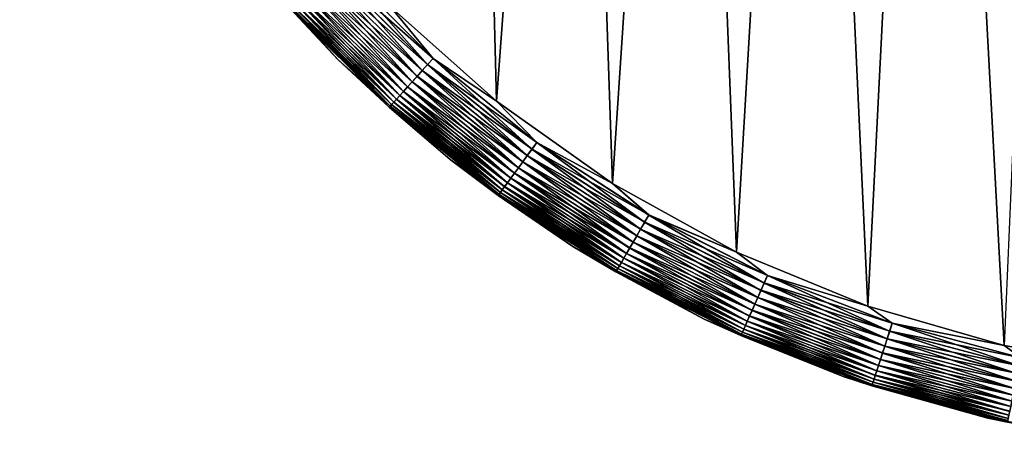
# Model space of a CAD drawing. Extents: x -551 to 551, y -297 to 194.
# Tile 1 of 163: x -549 to -523, y -297 to -285. Entities that reach past the tile are written whole.
import ezdxf

# ---------------------------------------------------------------- set-up
doc = ezdxf.new("R2010")
doc.units = 0
doc.header["$LTSCALE"] = 70.117983
for name, color, linetype in [('108', 7, 'CONTINUOUS'), ('118', 7, 'CONTINUOUS'), ('120', 7, 'CONTINUOUS'), ('126', 7, 'CONTINUOUS'), ('133', 7, 'CONTINUOUS')]:
    doc.layers.add(name, color=color, linetype=linetype)

msp = doc.modelspace()

# ---------------------------------------------------------------- linework, layer by layer
at = {"layer": '108', "color": 7, "linetype": 'CONTINUOUS'}
for points in [[(-518.807, -294.786, 46.5), (-515, -295, 46.5), (-549, 192.5, 46.5), (-518.807, -294.786, 46.5)], [(-549, 192.5, 46.5), (-515, -295, 46.5), (-503, -196, 46.5), (-549, 192.5, 46.5)], [(-522.566, -294.148, 46.5), (-518.807, -294.786, 46.5), (-549, 192.5, 46.5), (-522.566, -294.148, 46.5)], [(-526.229, -293.092, 46.5), (-522.566, -294.148, 46.5), (-549, 192.5, 46.5), (-526.229, -293.092, 46.5)], [(-529.752, -291.633, 46.5), (-526.229, -293.092, 46.5), (-549, 192.5, 46.5), (-529.752, -291.633, 46.5)], [(-533.089, -289.789, 46.5), (-529.752, -291.633, 46.5), (-549, 192.5, 46.5), (-533.089, -289.789, 46.5)], [(-536.199, -287.582, 46.5), (-533.089, -289.789, 46.5), (-549, 192.5, 46.5), (-536.199, -287.582, 46.5)], [(-539.042, -285.042, 46.5), (-536.199, -287.582, 46.5), (-549, 192.5, 46.5), (-539.042, -285.042, 46.5)]]:
    msp.add_3dface(points, dxfattribs=at)
at = {"layer": '118', "color": 7, "linetype": 'CONTINUOUS'}
for points in [[(-539.042, -285.042, 26.5), (-503, 163.5, 26.5), (-536.199, -287.582, 26.5), (-539.042, -285.042, 26.5)], [(-536.199, -287.582, 26.5), (-503, 163.5, 26.5), (-533.089, -289.789, 26.5), (-536.199, -287.582, 26.5)], [(-533.089, -289.789, 26.5), (-503, 163.5, 26.5), (-529.752, -291.633, 26.5), (-533.089, -289.789, 26.5)], [(-529.752, -291.633, 26.5), (-503, 163.5, 26.5), (-526.229, -293.092, 26.5), (-529.752, -291.633, 26.5)], [(-526.229, -293.092, 26.5), (-503, 163.5, 26.5), (-522.566, -294.148, 26.5), (-526.229, -293.092, 26.5)]]:
    msp.add_3dface(points, dxfattribs=at)
at = {"layer": '120', "color": 7, "linetype": 'CONTINUOUS'}
for points in [[(-540.456, -286.456, 44.5), (-543.146, -283.446, 44.5), (-540.456, -286.456, 28.5), (-540.456, -286.456, 44.5)], [(-540.456, -286.456, 28.5), (-543.146, -283.446, 44.5), (-543.146, -283.446, 28.5), (-540.456, -286.456, 28.5)], [(-537.446, -289.146, 44.5), (-540.456, -286.456, 44.5), (-537.446, -289.146, 28.5), (-537.446, -289.146, 44.5)], [(-537.446, -289.146, 28.5), (-540.456, -286.456, 44.5), (-540.456, -286.456, 28.5), (-537.446, -289.146, 28.5)], [(-534.153, -291.482, 44.5), (-537.446, -289.146, 44.5), (-534.153, -291.482, 28.5), (-534.153, -291.482, 44.5)], [(-534.153, -291.482, 28.5), (-537.446, -289.146, 44.5), (-537.446, -289.146, 28.5), (-534.153, -291.482, 28.5)], [(-530.62, -293.435, 44.5), (-534.153, -291.482, 44.5), (-530.62, -293.435, 28.5), (-530.62, -293.435, 44.5)], [(-530.62, -293.435, 28.5), (-534.153, -291.482, 44.5), (-534.153, -291.482, 28.5), (-530.62, -293.435, 28.5)], [(-526.89, -294.98, 44.5), (-530.62, -293.435, 44.5), (-526.89, -294.98, 28.5), (-526.89, -294.98, 44.5)], [(-526.89, -294.98, 28.5), (-530.62, -293.435, 44.5), (-530.62, -293.435, 28.5), (-526.89, -294.98, 28.5)], [(-523.011, -296.097, 44.5), (-526.89, -294.98, 44.5), (-523.011, -296.097, 28.5), (-523.011, -296.097, 44.5)], [(-523.011, -296.097, 28.5), (-526.89, -294.98, 44.5), (-526.89, -294.98, 28.5), (-523.011, -296.097, 28.5)], [(-519.031, -296.774, 44.5), (-523.011, -296.097, 44.5), (-519.031, -296.774, 28.5), (-519.031, -296.774, 44.5)], [(-519.031, -296.774, 28.5), (-523.011, -296.097, 44.5), (-523.011, -296.097, 28.5), (-519.031, -296.774, 28.5)]]:
    msp.add_3dface(points, dxfattribs=at)
at = {"layer": '126', "color": 7, "linetype": 'CONTINUOUS'}
for points in [[(-540.456, -286.456, 28.5), (-543.146, -283.446, 28.5), (-541.744, -285.08, 28.276), (-540.456, -286.456, 28.5)], [(-537.898, -286.431, 26.512), (-540.596, -284.047, 26.55), (-540.431, -283.898, 26.512), (-537.898, -286.431, 26.512)], [(-539.042, -285.042, 26.5), (-537.898, -286.431, 26.512), (-540.431, -283.898, 26.512), (-539.042, -285.042, 26.5)], [(-538.047, -286.596, 26.55), (-540.756, -284.191, 26.611), (-540.596, -284.047, 26.55), (-538.047, -286.596, 26.55)], [(-538.047, -286.596, 26.55), (-540.596, -284.047, 26.55), (-537.898, -286.431, 26.512), (-538.047, -286.596, 26.55)], [(-538.33, -286.91, 26.697), (-541.057, -284.461, 26.806), (-540.91, -284.33, 26.697), (-538.33, -286.91, 26.697)], [(-538.191, -286.756, 26.611), (-540.91, -284.33, 26.697), (-540.756, -284.191, 26.611), (-538.191, -286.756, 26.611)], [(-538.33, -286.91, 26.697), (-540.91, -284.33, 26.697), (-538.191, -286.756, 26.611), (-538.33, -286.91, 26.697)], [(-538.191, -286.756, 26.611), (-540.756, -284.191, 26.611), (-538.047, -286.596, 26.55), (-538.191, -286.756, 26.611)], [(-538.696, -287.317, 27.085), (-541.428, -284.796, 27.252), (-541.317, -284.696, 27.085), (-538.696, -287.317, 27.085)], [(-538.584, -287.193, 26.935), (-541.317, -284.696, 27.085), (-541.193, -284.584, 26.935), (-538.584, -287.193, 26.935)], [(-538.696, -287.317, 27.085), (-541.317, -284.696, 27.085), (-538.584, -287.193, 26.935), (-538.696, -287.317, 27.085)], [(-538.461, -287.057, 26.806), (-541.193, -284.584, 26.935), (-541.057, -284.461, 26.806), (-538.461, -287.057, 26.806)], [(-538.584, -287.193, 26.935), (-541.193, -284.584, 26.935), (-538.461, -287.057, 26.806), (-538.584, -287.193, 26.935)], [(-538.461, -287.057, 26.806), (-541.057, -284.461, 26.806), (-538.33, -286.91, 26.697), (-538.461, -287.057, 26.806)], [(-538.956, -287.606, 27.632), (-541.67, -285.014, 27.839), (-541.606, -284.956, 27.632), (-538.956, -287.606, 27.632)], [(-538.883, -287.525, 27.435), (-541.606, -284.956, 27.632), (-541.525, -284.883, 27.435), (-538.883, -287.525, 27.435)], [(-538.956, -287.606, 27.632), (-541.606, -284.956, 27.632), (-538.883, -287.525, 27.435), (-538.956, -287.606, 27.632)], [(-538.796, -287.428, 27.252), (-541.525, -284.883, 27.435), (-541.428, -284.796, 27.252), (-538.796, -287.428, 27.252)], [(-538.883, -287.525, 27.435), (-541.525, -284.883, 27.435), (-538.796, -287.428, 27.252), (-538.883, -287.525, 27.435)], [(-538.796, -287.428, 27.252), (-541.428, -284.796, 27.252), (-538.696, -287.317, 27.085), (-538.796, -287.428, 27.252)], [(-539.055, -287.716, 28.055), (-541.744, -285.08, 28.276), (-541.716, -285.055, 28.055), (-539.055, -287.716, 28.055)], [(-539.08, -287.744, 28.276), (-540.456, -286.456, 28.5), (-541.744, -285.08, 28.276), (-539.08, -287.744, 28.276)], [(-539.08, -287.744, 28.276), (-541.744, -285.08, 28.276), (-539.055, -287.716, 28.055), (-539.08, -287.744, 28.276)], [(-539.014, -287.67, 27.839), (-541.716, -285.055, 28.055), (-541.67, -285.014, 27.839), (-539.014, -287.67, 27.839)], [(-539.055, -287.716, 28.055), (-541.716, -285.055, 28.055), (-539.014, -287.67, 27.839), (-539.055, -287.716, 28.055)], [(-539.014, -287.67, 27.839), (-541.67, -285.014, 27.839), (-538.956, -287.606, 27.632), (-539.014, -287.67, 27.839)], [(-539.042, -285.042, 26.5), (-536.199, -287.582, 26.5), (-537.898, -286.431, 26.512), (-539.042, -285.042, 26.5)], [(-537.446, -289.146, 28.5), (-540.456, -286.456, 28.5), (-539.08, -287.744, 28.276), (-537.446, -289.146, 28.5)], [(-535.115, -288.686, 26.512), (-538.047, -286.596, 26.55), (-537.898, -286.431, 26.512), (-535.115, -288.686, 26.512)], [(-536.199, -287.582, 26.5), (-535.115, -288.686, 26.512), (-537.898, -286.431, 26.512), (-536.199, -287.582, 26.5)], [(-535.372, -289.039, 26.611), (-538.33, -286.91, 26.697), (-538.191, -286.756, 26.611), (-535.372, -289.039, 26.611)], [(-535.245, -288.865, 26.55), (-538.191, -286.756, 26.611), (-538.047, -286.596, 26.55), (-535.245, -288.865, 26.55)], [(-535.372, -289.039, 26.611), (-538.191, -286.756, 26.611), (-535.245, -288.865, 26.55), (-535.372, -289.039, 26.611)], [(-535.245, -288.865, 26.55), (-538.047, -286.596, 26.55), (-535.115, -288.686, 26.512), (-535.245, -288.865, 26.55)], [(-535.609, -289.366, 26.806), (-538.584, -287.193, 26.935), (-538.461, -287.057, 26.806), (-535.609, -289.366, 26.806)], [(-535.494, -289.207, 26.697), (-538.461, -287.057, 26.806), (-538.33, -286.91, 26.697), (-535.494, -289.207, 26.697)], [(-535.609, -289.366, 26.806), (-538.461, -287.057, 26.806), (-535.494, -289.207, 26.697), (-535.609, -289.366, 26.806)], [(-535.494, -289.207, 26.697), (-538.33, -286.91, 26.697), (-535.372, -289.039, 26.611), (-535.494, -289.207, 26.697)], [(-535.815, -289.65, 27.085), (-538.796, -287.428, 27.252), (-538.696, -287.317, 27.085), (-535.815, -289.65, 27.085)], [(-535.717, -289.514, 26.935), (-538.696, -287.317, 27.085), (-538.584, -287.193, 26.935), (-535.717, -289.514, 26.935)], [(-535.815, -289.65, 27.085), (-538.696, -287.317, 27.085), (-535.717, -289.514, 26.935), (-535.815, -289.65, 27.085)], [(-535.717, -289.514, 26.935), (-538.584, -287.193, 26.935), (-535.609, -289.366, 26.806), (-535.717, -289.514, 26.935)], [(-535.98, -289.876, 27.435), (-538.956, -287.606, 27.632), (-538.883, -287.525, 27.435), (-535.98, -289.876, 27.435)], [(-535.903, -289.771, 27.252), (-538.883, -287.525, 27.435), (-538.796, -287.428, 27.252), (-535.903, -289.771, 27.252)], [(-535.98, -289.876, 27.435), (-538.883, -287.525, 27.435), (-535.903, -289.771, 27.252), (-535.98, -289.876, 27.435)], [(-535.903, -289.771, 27.252), (-538.796, -287.428, 27.252), (-535.815, -289.65, 27.085), (-535.903, -289.771, 27.252)], [(-536.199, -287.582, 26.5), (-533.089, -289.789, 26.5), (-535.115, -288.686, 26.512), (-536.199, -287.582, 26.5)], [(-536.131, -290.084, 28.055), (-539.08, -287.744, 28.276), (-539.055, -287.716, 28.055), (-536.131, -290.084, 28.055)], [(-536.153, -290.114, 28.276), (-537.446, -289.146, 28.5), (-539.08, -287.744, 28.276), (-536.153, -290.114, 28.276)], [(-536.153, -290.114, 28.276), (-539.08, -287.744, 28.276), (-536.131, -290.084, 28.055), (-536.153, -290.114, 28.276)], [(-536.094, -290.034, 27.839), (-539.055, -287.716, 28.055), (-539.014, -287.67, 27.839), (-536.094, -290.034, 27.839)], [(-536.131, -290.084, 28.055), (-539.055, -287.716, 28.055), (-536.094, -290.034, 27.839), (-536.131, -290.084, 28.055)], [(-536.044, -289.964, 27.632), (-539.014, -287.67, 27.839), (-538.956, -287.606, 27.632), (-536.044, -289.964, 27.632)], [(-536.094, -290.034, 27.839), (-539.014, -287.67, 27.839), (-536.044, -289.964, 27.632), (-536.094, -290.034, 27.839)], [(-536.044, -289.964, 27.632), (-538.956, -287.606, 27.632), (-535.98, -289.876, 27.435), (-536.044, -289.964, 27.632)], [(-532.221, -290.828, 26.55), (-535.372, -289.039, 26.611), (-535.245, -288.865, 26.55), (-532.221, -290.828, 26.55)], [(-532.111, -290.636, 26.512), (-535.245, -288.865, 26.55), (-535.115, -288.686, 26.512), (-532.111, -290.636, 26.512)], [(-532.221, -290.828, 26.55), (-535.245, -288.865, 26.55), (-532.111, -290.636, 26.512), (-532.221, -290.828, 26.55)], [(-533.089, -289.789, 26.5), (-532.111, -290.636, 26.512), (-535.115, -288.686, 26.512), (-533.089, -289.789, 26.5)], [(-534.153, -291.482, 28.5), (-537.446, -289.146, 28.5), (-536.153, -290.114, 28.276), (-534.153, -291.482, 28.5)], [(-532.329, -291.015, 26.611), (-535.494, -289.207, 26.697), (-535.372, -289.039, 26.611), (-532.329, -291.015, 26.611)], [(-532.329, -291.015, 26.611), (-535.372, -289.039, 26.611), (-532.221, -290.828, 26.55), (-532.329, -291.015, 26.611)], [(-532.531, -291.365, 26.806), (-535.717, -289.514, 26.935), (-535.609, -289.366, 26.806), (-532.531, -291.365, 26.806)], [(-532.433, -291.195, 26.697), (-535.609, -289.366, 26.806), (-535.494, -289.207, 26.697), (-532.433, -291.195, 26.697)], [(-532.531, -291.365, 26.806), (-535.609, -289.366, 26.806), (-532.433, -291.195, 26.697), (-532.531, -291.365, 26.806)], [(-532.433, -291.195, 26.697), (-535.494, -289.207, 26.697), (-532.329, -291.015, 26.611), (-532.433, -291.195, 26.697)], [(-532.707, -291.669, 27.085), (-535.903, -289.771, 27.252), (-535.815, -289.65, 27.085), (-532.707, -291.669, 27.085)], [(-532.623, -291.524, 26.935), (-535.815, -289.65, 27.085), (-535.717, -289.514, 26.935), (-532.623, -291.524, 26.935)], [(-532.707, -291.669, 27.085), (-535.815, -289.65, 27.085), (-532.623, -291.524, 26.935), (-532.707, -291.669, 27.085)], [(-532.623, -291.524, 26.935), (-535.717, -289.514, 26.935), (-532.531, -291.365, 26.806), (-532.623, -291.524, 26.935)], [(-532.901, -292.005, 27.632), (-536.094, -290.034, 27.839), (-536.044, -289.964, 27.632), (-532.901, -292.005, 27.632)], [(-532.846, -291.911, 27.435), (-536.044, -289.964, 27.632), (-535.98, -289.876, 27.435), (-532.846, -291.911, 27.435)], [(-532.901, -292.005, 27.632), (-536.044, -289.964, 27.632), (-532.846, -291.911, 27.435), (-532.901, -292.005, 27.632)], [(-532.781, -291.798, 27.252), (-535.98, -289.876, 27.435), (-535.903, -289.771, 27.252), (-532.781, -291.798, 27.252)], [(-532.846, -291.911, 27.435), (-535.98, -289.876, 27.435), (-532.781, -291.798, 27.252), (-532.846, -291.911, 27.435)], [(-532.781, -291.798, 27.252), (-535.903, -289.771, 27.252), (-532.707, -291.669, 27.085), (-532.781, -291.798, 27.252)], [(-533.089, -289.789, 26.5), (-529.752, -291.633, 26.5), (-532.111, -290.636, 26.512), (-533.089, -289.789, 26.5)], [(-532.975, -292.133, 28.055), (-536.153, -290.114, 28.276), (-536.131, -290.084, 28.055), (-532.975, -292.133, 28.055)], [(-532.994, -292.166, 28.276), (-534.153, -291.482, 28.5), (-536.153, -290.114, 28.276), (-532.994, -292.166, 28.276)], [(-532.994, -292.166, 28.276), (-536.153, -290.114, 28.276), (-532.975, -292.133, 28.055), (-532.994, -292.166, 28.276)], [(-532.944, -292.08, 27.839), (-536.131, -290.084, 28.055), (-536.094, -290.034, 27.839), (-532.944, -292.08, 27.839)], [(-532.975, -292.133, 28.055), (-536.131, -290.084, 28.055), (-532.944, -292.08, 27.839), (-532.975, -292.133, 28.055)], [(-532.944, -292.08, 27.839), (-536.094, -290.034, 27.839), (-532.901, -292.005, 27.632), (-532.944, -292.08, 27.839)], [(-528.919, -292.263, 26.512), (-532.221, -290.828, 26.55), (-532.111, -290.636, 26.512), (-528.919, -292.263, 26.512)], [(-529.752, -291.633, 26.5), (-528.919, -292.263, 26.512), (-532.111, -290.636, 26.512), (-529.752, -291.633, 26.5)], [(-529.097, -292.662, 26.611), (-532.433, -291.195, 26.697), (-532.329, -291.015, 26.611), (-529.097, -292.662, 26.611)], [(-529.009, -292.465, 26.55), (-532.329, -291.015, 26.611), (-532.221, -290.828, 26.55), (-529.009, -292.465, 26.55)], [(-529.097, -292.662, 26.611), (-532.329, -291.015, 26.611), (-529.009, -292.465, 26.55), (-529.097, -292.662, 26.611)], [(-529.009, -292.465, 26.55), (-532.221, -290.828, 26.55), (-528.919, -292.263, 26.512), (-529.009, -292.465, 26.55)], [(-529.181, -292.852, 26.697), (-532.531, -291.365, 26.806), (-532.433, -291.195, 26.697), (-529.181, -292.852, 26.697)], [(-529.181, -292.852, 26.697), (-532.433, -291.195, 26.697), (-529.097, -292.662, 26.611), (-529.181, -292.852, 26.697)], [(-530.62, -293.435, 28.5), (-534.153, -291.482, 28.5), (-532.994, -292.166, 28.276), (-530.62, -293.435, 28.5)], [(-529.336, -293.199, 26.935), (-532.707, -291.669, 27.085), (-532.623, -291.524, 26.935), (-529.336, -293.199, 26.935)], [(-529.261, -293.031, 26.806), (-532.623, -291.524, 26.935), (-532.531, -291.365, 26.806), (-529.261, -293.031, 26.806)], [(-529.336, -293.199, 26.935), (-532.623, -291.524, 26.935), (-529.261, -293.031, 26.806), (-529.336, -293.199, 26.935)], [(-529.261, -293.031, 26.806), (-532.531, -291.365, 26.806), (-529.181, -292.852, 26.697), (-529.261, -293.031, 26.806)], [(-529.465, -293.488, 27.252), (-532.846, -291.911, 27.435), (-532.781, -291.798, 27.252), (-529.465, -293.488, 27.252)], [(-529.404, -293.352, 27.085), (-532.781, -291.798, 27.252), (-532.707, -291.669, 27.085), (-529.404, -293.352, 27.085)], [(-529.465, -293.488, 27.252), (-532.781, -291.798, 27.252), (-529.404, -293.352, 27.085), (-529.465, -293.488, 27.252)], [(-529.404, -293.352, 27.085), (-532.707, -291.669, 27.085), (-529.336, -293.199, 26.935), (-529.404, -293.352, 27.085)], [(-529.752, -291.633, 26.5), (-526.229, -293.092, 26.5), (-528.919, -292.263, 26.512), (-529.752, -291.633, 26.5)], [(-529.597, -293.785, 27.839), (-532.975, -292.133, 28.055), (-532.944, -292.08, 27.839), (-529.597, -293.785, 27.839)], [(-529.562, -293.706, 27.632), (-532.944, -292.08, 27.839), (-532.901, -292.005, 27.632), (-529.562, -293.706, 27.632)], [(-529.597, -293.785, 27.839), (-532.944, -292.08, 27.839), (-529.562, -293.706, 27.632), (-529.597, -293.785, 27.839)], [(-529.518, -293.607, 27.435), (-532.901, -292.005, 27.632), (-532.846, -291.911, 27.435), (-529.518, -293.607, 27.435)], [(-529.562, -293.706, 27.632), (-532.901, -292.005, 27.632), (-529.518, -293.607, 27.435), (-529.562, -293.706, 27.632)], [(-529.518, -293.607, 27.435), (-532.846, -291.911, 27.435), (-529.465, -293.488, 27.252), (-529.518, -293.607, 27.435)], [(-529.622, -293.842, 28.055), (-532.994, -292.166, 28.276), (-532.975, -292.133, 28.055), (-529.622, -293.842, 28.055)], [(-529.637, -293.876, 28.276), (-530.62, -293.435, 28.5), (-532.994, -292.166, 28.276), (-529.637, -293.876, 28.276)], [(-529.637, -293.876, 28.276), (-532.994, -292.166, 28.276), (-529.622, -293.842, 28.055), (-529.637, -293.876, 28.276)], [(-529.622, -293.842, 28.055), (-532.975, -292.133, 28.055), (-529.597, -293.785, 27.839), (-529.622, -293.842, 28.055)], [(-525.575, -293.546, 26.512), (-529.009, -292.465, 26.55), (-528.919, -292.263, 26.512), (-525.575, -293.546, 26.512)], [(-526.229, -293.092, 26.5), (-525.575, -293.546, 26.512), (-528.919, -292.263, 26.512), (-526.229, -293.092, 26.5)], [(-525.643, -293.757, 26.55), (-529.097, -292.662, 26.611), (-529.009, -292.465, 26.55), (-525.643, -293.757, 26.55)], [(-525.643, -293.757, 26.55), (-529.009, -292.465, 26.55), (-525.575, -293.546, 26.512), (-525.643, -293.757, 26.55)], [(-525.774, -294.159, 26.697), (-529.261, -293.031, 26.806), (-529.181, -292.852, 26.697), (-525.774, -294.159, 26.697)], [(-525.71, -293.962, 26.611), (-529.181, -292.852, 26.697), (-529.097, -292.662, 26.611), (-525.71, -293.962, 26.611)], [(-525.774, -294.159, 26.697), (-529.181, -292.852, 26.697), (-525.71, -293.962, 26.611), (-525.774, -294.159, 26.697)], [(-525.71, -293.962, 26.611), (-529.097, -292.662, 26.611), (-525.643, -293.757, 26.55), (-525.71, -293.962, 26.611)], [(-525.835, -294.346, 26.806), (-529.336, -293.199, 26.935), (-529.261, -293.031, 26.806), (-525.835, -294.346, 26.806)], [(-525.835, -294.346, 26.806), (-529.261, -293.031, 26.806), (-525.774, -294.159, 26.697), (-525.835, -294.346, 26.806)], [(-526.229, -293.092, 26.5), (-522.566, -294.148, 26.5), (-525.575, -293.546, 26.512), (-526.229, -293.092, 26.5)], [(-525.943, -294.68, 27.085), (-529.465, -293.488, 27.252), (-529.404, -293.352, 27.085), (-525.943, -294.68, 27.085)], [(-525.892, -294.521, 26.935), (-529.404, -293.352, 27.085), (-529.336, -293.199, 26.935), (-525.892, -294.521, 26.935)], [(-525.943, -294.68, 27.085), (-529.404, -293.352, 27.085), (-525.892, -294.521, 26.935), (-525.943, -294.68, 27.085)], [(-525.892, -294.521, 26.935), (-529.336, -293.199, 26.935), (-525.835, -294.346, 26.806), (-525.892, -294.521, 26.935)], [(-526.89, -294.98, 28.5), (-530.62, -293.435, 28.5), (-529.637, -293.876, 28.276), (-526.89, -294.98, 28.5)], [(-526.03, -294.946, 27.435), (-529.562, -293.706, 27.632), (-529.518, -293.607, 27.435), (-526.03, -294.946, 27.435)], [(-525.99, -294.822, 27.252), (-529.518, -293.607, 27.435), (-529.465, -293.488, 27.252), (-525.99, -294.822, 27.252)], [(-526.03, -294.946, 27.435), (-529.518, -293.607, 27.435), (-525.99, -294.822, 27.252), (-526.03, -294.946, 27.435)], [(-525.99, -294.822, 27.252), (-529.465, -293.488, 27.252), (-525.943, -294.68, 27.085), (-525.99, -294.822, 27.252)], [(-522.115, -294.473, 26.512), (-525.643, -293.757, 26.55), (-525.575, -293.546, 26.512), (-522.115, -294.473, 26.512)], [(-522.566, -294.148, 26.5), (-522.115, -294.473, 26.512), (-525.575, -293.546, 26.512), (-522.566, -294.148, 26.5)], [(-526.109, -295.19, 28.055), (-529.637, -293.876, 28.276), (-529.622, -293.842, 28.055), (-526.109, -295.19, 28.055)], [(-526.121, -295.226, 28.276), (-526.89, -294.98, 28.5), (-529.637, -293.876, 28.276), (-526.121, -295.226, 28.276)], [(-526.121, -295.226, 28.276), (-529.637, -293.876, 28.276), (-526.109, -295.19, 28.055), (-526.121, -295.226, 28.276)], [(-526.09, -295.131, 27.839), (-529.622, -293.842, 28.055), (-529.597, -293.785, 27.839), (-526.09, -295.131, 27.839)], [(-526.109, -295.19, 28.055), (-529.622, -293.842, 28.055), (-526.09, -295.131, 27.839), (-526.109, -295.19, 28.055)], [(-526.063, -295.049, 27.632), (-529.597, -293.785, 27.839), (-529.562, -293.706, 27.632), (-526.063, -295.049, 27.632)], [(-526.09, -295.131, 27.839), (-529.597, -293.785, 27.839), (-526.063, -295.049, 27.632), (-526.09, -295.131, 27.839)], [(-526.063, -295.049, 27.632), (-529.562, -293.706, 27.632), (-526.03, -294.946, 27.435), (-526.063, -295.049, 27.632)], [(-522.161, -294.69, 26.55), (-525.71, -293.962, 26.611), (-525.643, -293.757, 26.55), (-522.161, -294.69, 26.55)], [(-522.161, -294.69, 26.55), (-525.643, -293.757, 26.55), (-522.115, -294.473, 26.512), (-522.161, -294.69, 26.55)], [(-522.249, -295.104, 26.697), (-525.835, -294.346, 26.806), (-525.774, -294.159, 26.697), (-522.249, -295.104, 26.697)], [(-522.206, -294.901, 26.611), (-525.774, -294.159, 26.697), (-525.71, -293.962, 26.611), (-522.206, -294.901, 26.611)], [(-522.249, -295.104, 26.697), (-525.774, -294.159, 26.697), (-522.206, -294.901, 26.611), (-522.249, -295.104, 26.697)], [(-522.206, -294.901, 26.611), (-525.71, -293.962, 26.611), (-522.161, -294.69, 26.55), (-522.206, -294.901, 26.611)], [(-522.29, -295.296, 26.806), (-525.892, -294.521, 26.935), (-525.835, -294.346, 26.806), (-522.29, -295.296, 26.806)], [(-522.29, -295.296, 26.806), (-525.835, -294.346, 26.806), (-522.249, -295.104, 26.697), (-522.29, -295.296, 26.806)], [(-522.363, -295.639, 27.085), (-525.99, -294.822, 27.252), (-525.943, -294.68, 27.085), (-522.363, -295.639, 27.085)], [(-522.328, -295.476, 26.935), (-525.943, -294.68, 27.085), (-525.892, -294.521, 26.935), (-522.328, -295.476, 26.935)], [(-522.363, -295.639, 27.085), (-525.943, -294.68, 27.085), (-522.328, -295.476, 26.935), (-522.363, -295.639, 27.085)], [(-522.328, -295.476, 26.935), (-525.892, -294.521, 26.935), (-522.29, -295.296, 26.806), (-522.328, -295.476, 26.935)], [(-523.011, -296.097, 28.5), (-526.89, -294.98, 28.5), (-526.121, -295.226, 28.276), (-523.011, -296.097, 28.5)], [(-522.421, -295.913, 27.435), (-526.063, -295.049, 27.632), (-526.03, -294.946, 27.435), (-522.421, -295.913, 27.435)], [(-522.394, -295.786, 27.252), (-526.03, -294.946, 27.435), (-525.99, -294.822, 27.252), (-522.394, -295.786, 27.252)], [(-522.421, -295.913, 27.435), (-526.03, -294.946, 27.435), (-522.394, -295.786, 27.252), (-522.421, -295.913, 27.435)], [(-522.394, -295.786, 27.252), (-525.99, -294.822, 27.252), (-522.363, -295.639, 27.085), (-522.394, -295.786, 27.252)], [(-522.474, -296.164, 28.055), (-526.121, -295.226, 28.276), (-526.109, -295.19, 28.055), (-522.474, -296.164, 28.055)], [(-522.482, -296.201, 28.276), (-523.011, -296.097, 28.5), (-526.121, -295.226, 28.276), (-522.482, -296.201, 28.276)], [(-522.482, -296.201, 28.276), (-526.121, -295.226, 28.276), (-522.474, -296.164, 28.055), (-522.482, -296.201, 28.276)], [(-522.461, -296.103, 27.839), (-526.109, -295.19, 28.055), (-526.09, -295.131, 27.839), (-522.461, -296.103, 27.839)], [(-522.474, -296.164, 28.055), (-526.109, -295.19, 28.055), (-522.461, -296.103, 27.839), (-522.474, -296.164, 28.055)], [(-522.444, -296.019, 27.632), (-526.09, -295.131, 27.839), (-526.063, -295.049, 27.632), (-522.444, -296.019, 27.632)], [(-522.461, -296.103, 27.839), (-526.09, -295.131, 27.839), (-522.444, -296.019, 27.632), (-522.461, -296.103, 27.839)], [(-522.444, -296.019, 27.632), (-526.063, -295.049, 27.632), (-522.421, -295.913, 27.435), (-522.444, -296.019, 27.632)], [(-519.031, -296.774, 28.5), (-523.011, -296.097, 28.5), (-522.482, -296.201, 28.276), (-519.031, -296.774, 28.5)]]:
    msp.add_3dface(points, dxfattribs=at)
at = {"layer": '133', "color": 7, "linetype": 'CONTINUOUS'}
for points in [[(-543.146, -283.446, 44.5), (-540.456, -286.456, 44.5), (-541.744, -285.08, 44.721), (-543.146, -283.446, 44.5)], [(-538.048, -286.598, 46.45), (-540.433, -283.9, 46.487), (-540.598, -284.048, 46.45), (-538.048, -286.598, 46.45)], [(-537.9, -286.433, 46.487), (-539.042, -285.042, 46.5), (-540.433, -283.9, 46.487), (-537.9, -286.433, 46.487)], [(-537.9, -286.433, 46.487), (-540.433, -283.9, 46.487), (-538.048, -286.598, 46.45), (-537.9, -286.433, 46.487)], [(-538.193, -286.758, 46.388), (-540.598, -284.048, 46.45), (-540.758, -284.193, 46.388), (-538.193, -286.758, 46.388)], [(-538.048, -286.598, 46.45), (-540.598, -284.048, 46.45), (-538.193, -286.758, 46.388), (-538.048, -286.598, 46.45)], [(-538.463, -287.058, 46.193), (-540.912, -284.331, 46.302), (-541.058, -284.463, 46.193), (-538.463, -287.058, 46.193)], [(-538.331, -286.912, 46.302), (-540.758, -284.193, 46.388), (-540.912, -284.331, 46.302), (-538.331, -286.912, 46.302)], [(-538.331, -286.912, 46.302), (-540.912, -284.331, 46.302), (-538.463, -287.058, 46.193), (-538.331, -286.912, 46.302)], [(-538.193, -286.758, 46.388), (-540.758, -284.193, 46.388), (-538.331, -286.912, 46.302), (-538.193, -286.758, 46.388)], [(-538.797, -287.43, 45.746), (-541.319, -284.697, 45.913), (-541.43, -284.797, 45.746), (-538.797, -287.43, 45.746)], [(-538.697, -287.319, 45.913), (-541.194, -284.585, 46.063), (-541.319, -284.697, 45.913), (-538.697, -287.319, 45.913)], [(-538.697, -287.319, 45.913), (-541.319, -284.697, 45.913), (-538.797, -287.43, 45.746), (-538.697, -287.319, 45.913)], [(-538.585, -287.194, 46.063), (-541.058, -284.463, 46.193), (-541.194, -284.585, 46.063), (-538.585, -287.194, 46.063)], [(-538.585, -287.194, 46.063), (-541.194, -284.585, 46.063), (-538.697, -287.319, 45.913), (-538.585, -287.194, 46.063)], [(-538.463, -287.058, 46.193), (-541.058, -284.463, 46.193), (-538.585, -287.194, 46.063), (-538.463, -287.058, 46.193)], [(-539.014, -287.67, 45.158), (-541.607, -284.957, 45.366), (-541.67, -285.014, 45.158), (-539.014, -287.67, 45.158)], [(-538.957, -287.607, 45.366), (-541.526, -284.884, 45.563), (-541.607, -284.957, 45.366), (-538.957, -287.607, 45.366)], [(-538.957, -287.607, 45.366), (-541.607, -284.957, 45.366), (-539.014, -287.67, 45.158), (-538.957, -287.607, 45.366)], [(-538.884, -287.526, 45.563), (-541.43, -284.797, 45.746), (-541.526, -284.884, 45.563), (-538.884, -287.526, 45.563)], [(-538.884, -287.526, 45.563), (-541.526, -284.884, 45.563), (-538.957, -287.607, 45.366), (-538.884, -287.526, 45.563)], [(-538.797, -287.43, 45.746), (-541.43, -284.797, 45.746), (-538.884, -287.526, 45.563), (-538.797, -287.43, 45.746)], [(-539.08, -287.744, 44.721), (-541.716, -285.056, 44.943), (-541.744, -285.08, 44.721), (-539.08, -287.744, 44.721)], [(-540.456, -286.456, 44.5), (-539.08, -287.744, 44.721), (-541.744, -285.08, 44.721), (-540.456, -286.456, 44.5)], [(-539.056, -287.716, 44.943), (-541.67, -285.014, 45.158), (-541.716, -285.056, 44.943), (-539.056, -287.716, 44.943)], [(-539.056, -287.716, 44.943), (-541.716, -285.056, 44.943), (-539.08, -287.744, 44.721), (-539.056, -287.716, 44.943)], [(-539.014, -287.67, 45.158), (-541.67, -285.014, 45.158), (-539.056, -287.716, 44.943), (-539.014, -287.67, 45.158)], [(-536.199, -287.582, 46.5), (-539.042, -285.042, 46.5), (-537.9, -286.433, 46.487), (-536.199, -287.582, 46.5)], [(-540.456, -286.456, 44.5), (-537.446, -289.146, 44.5), (-539.08, -287.744, 44.721), (-540.456, -286.456, 44.5)], [(-535.246, -288.867, 46.45), (-537.9, -286.433, 46.487), (-538.048, -286.598, 46.45), (-535.246, -288.867, 46.45)], [(-535.116, -288.688, 46.487), (-536.199, -287.582, 46.5), (-537.9, -286.433, 46.487), (-535.116, -288.688, 46.487)], [(-535.116, -288.688, 46.487), (-537.9, -286.433, 46.487), (-535.246, -288.867, 46.45), (-535.116, -288.688, 46.487)], [(-535.495, -289.209, 46.302), (-538.193, -286.758, 46.388), (-538.331, -286.912, 46.302), (-535.495, -289.209, 46.302)], [(-535.373, -289.041, 46.388), (-538.048, -286.598, 46.45), (-538.193, -286.758, 46.388), (-535.373, -289.041, 46.388)], [(-535.373, -289.041, 46.388), (-538.193, -286.758, 46.388), (-535.495, -289.209, 46.302), (-535.373, -289.041, 46.388)], [(-535.246, -288.867, 46.45), (-538.048, -286.598, 46.45), (-535.373, -289.041, 46.388), (-535.246, -288.867, 46.45)], [(-535.718, -289.516, 46.063), (-538.463, -287.058, 46.193), (-538.585, -287.194, 46.063), (-535.718, -289.516, 46.063)], [(-535.611, -289.368, 46.193), (-538.331, -286.912, 46.302), (-538.463, -287.058, 46.193), (-535.611, -289.368, 46.193)], [(-535.611, -289.368, 46.193), (-538.463, -287.058, 46.193), (-535.718, -289.516, 46.063), (-535.611, -289.368, 46.193)], [(-535.495, -289.209, 46.302), (-538.331, -286.912, 46.302), (-535.611, -289.368, 46.193), (-535.495, -289.209, 46.302)], [(-535.904, -289.772, 45.746), (-538.697, -287.319, 45.913), (-538.797, -287.43, 45.746), (-535.904, -289.772, 45.746)], [(-535.817, -289.651, 45.913), (-538.585, -287.194, 46.063), (-538.697, -287.319, 45.913), (-535.817, -289.651, 45.913)], [(-535.817, -289.651, 45.913), (-538.697, -287.319, 45.913), (-535.904, -289.772, 45.746), (-535.817, -289.651, 45.913)], [(-535.718, -289.516, 46.063), (-538.585, -287.194, 46.063), (-535.817, -289.651, 45.913), (-535.718, -289.516, 46.063)], [(-536.044, -289.965, 45.366), (-538.884, -287.526, 45.563), (-538.957, -287.607, 45.366), (-536.044, -289.965, 45.366)], [(-535.981, -289.877, 45.563), (-538.797, -287.43, 45.746), (-538.884, -287.526, 45.563), (-535.981, -289.877, 45.563)], [(-535.981, -289.877, 45.563), (-538.884, -287.526, 45.563), (-536.044, -289.965, 45.366), (-535.981, -289.877, 45.563)], [(-535.904, -289.772, 45.746), (-538.797, -287.43, 45.746), (-535.981, -289.877, 45.563), (-535.904, -289.772, 45.746)], [(-533.089, -289.789, 46.5), (-536.199, -287.582, 46.5), (-535.116, -288.688, 46.487), (-533.089, -289.789, 46.5)], [(-536.153, -290.115, 44.721), (-539.056, -287.716, 44.943), (-539.08, -287.744, 44.721), (-536.153, -290.115, 44.721)], [(-537.446, -289.146, 44.5), (-536.153, -290.115, 44.721), (-539.08, -287.744, 44.721), (-537.446, -289.146, 44.5)], [(-536.131, -290.084, 44.943), (-539.014, -287.67, 45.158), (-539.056, -287.716, 44.943), (-536.131, -290.084, 44.943)], [(-536.131, -290.084, 44.943), (-539.056, -287.716, 44.943), (-536.153, -290.115, 44.721), (-536.131, -290.084, 44.943)], [(-536.095, -290.034, 45.158), (-538.957, -287.607, 45.366), (-539.014, -287.67, 45.158), (-536.095, -290.034, 45.158)], [(-536.095, -290.034, 45.158), (-539.014, -287.67, 45.158), (-536.131, -290.084, 44.943), (-536.095, -290.034, 45.158)], [(-536.044, -289.965, 45.366), (-538.957, -287.607, 45.366), (-536.095, -290.034, 45.158), (-536.044, -289.965, 45.366)], [(-532.33, -291.017, 46.388), (-535.246, -288.867, 46.45), (-535.373, -289.041, 46.388), (-532.33, -291.017, 46.388)], [(-532.223, -290.83, 46.45), (-535.116, -288.688, 46.487), (-535.246, -288.867, 46.45), (-532.223, -290.83, 46.45)], [(-532.223, -290.83, 46.45), (-535.246, -288.867, 46.45), (-532.33, -291.017, 46.388), (-532.223, -290.83, 46.45)], [(-532.112, -290.639, 46.487), (-533.089, -289.789, 46.5), (-535.116, -288.688, 46.487), (-532.112, -290.639, 46.487)], [(-532.112, -290.639, 46.487), (-535.116, -288.688, 46.487), (-532.223, -290.83, 46.45), (-532.112, -290.639, 46.487)], [(-537.446, -289.146, 44.5), (-534.153, -291.482, 44.5), (-536.153, -290.115, 44.721), (-537.446, -289.146, 44.5)], [(-532.434, -291.197, 46.302), (-535.373, -289.041, 46.388), (-535.495, -289.209, 46.302), (-532.434, -291.197, 46.302)], [(-532.33, -291.017, 46.388), (-535.373, -289.041, 46.388), (-532.434, -291.197, 46.302), (-532.33, -291.017, 46.388)], [(-532.624, -291.526, 46.063), (-535.611, -289.368, 46.193), (-535.718, -289.516, 46.063), (-532.624, -291.526, 46.063)], [(-532.532, -291.367, 46.193), (-535.495, -289.209, 46.302), (-535.611, -289.368, 46.193), (-532.532, -291.367, 46.193)], [(-532.532, -291.367, 46.193), (-535.611, -289.368, 46.193), (-532.624, -291.526, 46.063), (-532.532, -291.367, 46.193)], [(-532.434, -291.197, 46.302), (-535.495, -289.209, 46.302), (-532.532, -291.367, 46.193), (-532.434, -291.197, 46.302)], [(-532.782, -291.8, 45.746), (-535.817, -289.651, 45.913), (-535.904, -289.772, 45.746), (-532.782, -291.8, 45.746)], [(-532.708, -291.67, 45.913), (-535.718, -289.516, 46.063), (-535.817, -289.651, 45.913), (-532.708, -291.67, 45.913)], [(-532.708, -291.67, 45.913), (-535.817, -289.651, 45.913), (-532.782, -291.8, 45.746), (-532.708, -291.67, 45.913)], [(-532.624, -291.526, 46.063), (-535.718, -289.516, 46.063), (-532.708, -291.67, 45.913), (-532.624, -291.526, 46.063)], [(-532.944, -292.08, 45.158), (-536.044, -289.965, 45.366), (-536.095, -290.034, 45.158), (-532.944, -292.08, 45.158)], [(-532.901, -292.006, 45.366), (-535.981, -289.877, 45.563), (-536.044, -289.965, 45.366), (-532.901, -292.006, 45.366)], [(-532.901, -292.006, 45.366), (-536.044, -289.965, 45.366), (-532.944, -292.08, 45.158), (-532.901, -292.006, 45.366)], [(-532.847, -291.912, 45.563), (-535.904, -289.772, 45.746), (-535.981, -289.877, 45.563), (-532.847, -291.912, 45.563)], [(-532.847, -291.912, 45.563), (-535.981, -289.877, 45.563), (-532.901, -292.006, 45.366), (-532.847, -291.912, 45.563)], [(-532.782, -291.8, 45.746), (-535.904, -289.772, 45.746), (-532.847, -291.912, 45.563), (-532.782, -291.8, 45.746)], [(-529.752, -291.633, 46.5), (-533.089, -289.789, 46.5), (-532.112, -290.639, 46.487), (-529.752, -291.633, 46.5)], [(-532.994, -292.166, 44.721), (-536.131, -290.084, 44.943), (-536.153, -290.115, 44.721), (-532.994, -292.166, 44.721)], [(-534.153, -291.482, 44.5), (-532.994, -292.166, 44.721), (-536.153, -290.115, 44.721), (-534.153, -291.482, 44.5)], [(-532.975, -292.134, 44.943), (-536.095, -290.034, 45.158), (-536.131, -290.084, 44.943), (-532.975, -292.134, 44.943)], [(-532.975, -292.134, 44.943), (-536.131, -290.084, 44.943), (-532.994, -292.166, 44.721), (-532.975, -292.134, 44.943)], [(-532.944, -292.08, 45.158), (-536.095, -290.034, 45.158), (-532.975, -292.134, 44.943), (-532.944, -292.08, 45.158)], [(-529.01, -292.467, 46.45), (-532.112, -290.639, 46.487), (-532.223, -290.83, 46.45), (-529.01, -292.467, 46.45)], [(-528.92, -292.265, 46.487), (-529.752, -291.633, 46.5), (-532.112, -290.639, 46.487), (-528.92, -292.265, 46.487)], [(-528.92, -292.265, 46.487), (-532.112, -290.639, 46.487), (-529.01, -292.467, 46.45), (-528.92, -292.265, 46.487)], [(-529.182, -292.854, 46.302), (-532.33, -291.017, 46.388), (-532.434, -291.197, 46.302), (-529.182, -292.854, 46.302)], [(-529.098, -292.664, 46.388), (-532.223, -290.83, 46.45), (-532.33, -291.017, 46.388), (-529.098, -292.664, 46.388)], [(-529.098, -292.664, 46.388), (-532.33, -291.017, 46.388), (-529.182, -292.854, 46.302), (-529.098, -292.664, 46.388)], [(-529.01, -292.467, 46.45), (-532.223, -290.83, 46.45), (-529.098, -292.664, 46.388), (-529.01, -292.467, 46.45)], [(-529.262, -293.033, 46.193), (-532.434, -291.197, 46.302), (-532.532, -291.367, 46.193), (-529.262, -293.033, 46.193)], [(-529.182, -292.854, 46.302), (-532.434, -291.197, 46.302), (-529.262, -293.033, 46.193), (-529.182, -292.854, 46.302)], [(-534.153, -291.482, 44.5), (-530.62, -293.435, 44.5), (-532.994, -292.166, 44.721), (-534.153, -291.482, 44.5)], [(-529.405, -293.353, 45.913), (-532.624, -291.526, 46.063), (-532.708, -291.67, 45.913), (-529.405, -293.353, 45.913)], [(-529.337, -293.201, 46.063), (-532.532, -291.367, 46.193), (-532.624, -291.526, 46.063), (-529.337, -293.201, 46.063)], [(-529.337, -293.201, 46.063), (-532.624, -291.526, 46.063), (-529.405, -293.353, 45.913), (-529.337, -293.201, 46.063)], [(-529.262, -293.033, 46.193), (-532.532, -291.367, 46.193), (-529.337, -293.201, 46.063), (-529.262, -293.033, 46.193)], [(-529.518, -293.608, 45.563), (-532.782, -291.8, 45.746), (-532.847, -291.912, 45.563), (-529.518, -293.608, 45.563)], [(-529.465, -293.49, 45.746), (-532.708, -291.67, 45.913), (-532.782, -291.8, 45.746), (-529.465, -293.49, 45.746)], [(-529.465, -293.49, 45.746), (-532.782, -291.8, 45.746), (-529.518, -293.608, 45.563), (-529.465, -293.49, 45.746)], [(-529.405, -293.353, 45.913), (-532.708, -291.67, 45.913), (-529.465, -293.49, 45.746), (-529.405, -293.353, 45.913)], [(-526.229, -293.092, 46.5), (-529.752, -291.633, 46.5), (-528.92, -292.265, 46.487), (-526.229, -293.092, 46.5)], [(-529.622, -293.842, 44.943), (-532.944, -292.08, 45.158), (-532.975, -292.134, 44.943), (-529.622, -293.842, 44.943)], [(-529.597, -293.786, 45.158), (-532.901, -292.006, 45.366), (-532.944, -292.08, 45.158), (-529.597, -293.786, 45.158)], [(-529.597, -293.786, 45.158), (-532.944, -292.08, 45.158), (-529.622, -293.842, 44.943), (-529.597, -293.786, 45.158)], [(-529.562, -293.707, 45.366), (-532.847, -291.912, 45.563), (-532.901, -292.006, 45.366), (-529.562, -293.707, 45.366)], [(-529.562, -293.707, 45.366), (-532.901, -292.006, 45.366), (-529.597, -293.786, 45.158), (-529.562, -293.707, 45.366)], [(-529.518, -293.608, 45.563), (-532.847, -291.912, 45.563), (-529.562, -293.707, 45.366), (-529.518, -293.608, 45.563)], [(-529.638, -293.876, 44.721), (-532.975, -292.134, 44.943), (-532.994, -292.166, 44.721), (-529.638, -293.876, 44.721)], [(-530.62, -293.435, 44.5), (-529.638, -293.876, 44.721), (-532.994, -292.166, 44.721), (-530.62, -293.435, 44.5)], [(-529.622, -293.842, 44.943), (-532.975, -292.134, 44.943), (-529.638, -293.876, 44.721), (-529.622, -293.842, 44.943)], [(-525.644, -293.759, 46.45), (-528.92, -292.265, 46.487), (-529.01, -292.467, 46.45), (-525.644, -293.759, 46.45)], [(-525.576, -293.549, 46.487), (-526.229, -293.092, 46.5), (-528.92, -292.265, 46.487), (-525.576, -293.549, 46.487)], [(-525.576, -293.549, 46.487), (-528.92, -292.265, 46.487), (-525.644, -293.759, 46.45), (-525.576, -293.549, 46.487)], [(-525.711, -293.965, 46.388), (-529.01, -292.467, 46.45), (-529.098, -292.664, 46.388), (-525.711, -293.965, 46.388)], [(-525.644, -293.759, 46.45), (-529.01, -292.467, 46.45), (-525.711, -293.965, 46.388), (-525.644, -293.759, 46.45)], [(-525.836, -294.349, 46.193), (-529.182, -292.854, 46.302), (-529.262, -293.033, 46.193), (-525.836, -294.349, 46.193)], [(-525.775, -294.162, 46.302), (-529.098, -292.664, 46.388), (-529.182, -292.854, 46.302), (-525.775, -294.162, 46.302)], [(-525.775, -294.162, 46.302), (-529.182, -292.854, 46.302), (-525.836, -294.349, 46.193), (-525.775, -294.162, 46.302)], [(-525.711, -293.965, 46.388), (-529.098, -292.664, 46.388), (-525.775, -294.162, 46.302), (-525.711, -293.965, 46.388)], [(-525.892, -294.523, 46.063), (-529.262, -293.033, 46.193), (-529.337, -293.201, 46.063), (-525.892, -294.523, 46.063)], [(-525.836, -294.349, 46.193), (-529.262, -293.033, 46.193), (-525.892, -294.523, 46.063), (-525.836, -294.349, 46.193)], [(-522.566, -294.148, 46.5), (-526.229, -293.092, 46.5), (-525.576, -293.549, 46.487), (-522.566, -294.148, 46.5)], [(-525.99, -294.824, 45.746), (-529.405, -293.353, 45.913), (-529.465, -293.49, 45.746), (-525.99, -294.824, 45.746)], [(-525.944, -294.682, 45.913), (-529.337, -293.201, 46.063), (-529.405, -293.353, 45.913), (-525.944, -294.682, 45.913)], [(-525.944, -294.682, 45.913), (-529.405, -293.353, 45.913), (-525.99, -294.824, 45.746), (-525.944, -294.682, 45.913)], [(-525.892, -294.523, 46.063), (-529.337, -293.201, 46.063), (-525.944, -294.682, 45.913), (-525.892, -294.523, 46.063)], [(-530.62, -293.435, 44.5), (-526.89, -294.98, 44.5), (-529.638, -293.876, 44.721), (-530.62, -293.435, 44.5)], [(-526.064, -295.05, 45.366), (-529.518, -293.608, 45.563), (-529.562, -293.707, 45.366), (-526.064, -295.05, 45.366)], [(-526.03, -294.947, 45.563), (-529.465, -293.49, 45.746), (-529.518, -293.608, 45.563), (-526.03, -294.947, 45.563)], [(-526.03, -294.947, 45.563), (-529.518, -293.608, 45.563), (-526.064, -295.05, 45.366), (-526.03, -294.947, 45.563)], [(-525.99, -294.824, 45.746), (-529.465, -293.49, 45.746), (-526.03, -294.947, 45.563), (-525.99, -294.824, 45.746)], [(-522.162, -294.693, 46.45), (-525.576, -293.549, 46.487), (-525.644, -293.759, 46.45), (-522.162, -294.693, 46.45)], [(-522.116, -294.476, 46.487), (-522.566, -294.148, 46.5), (-525.576, -293.549, 46.487), (-522.116, -294.476, 46.487)], [(-522.116, -294.476, 46.487), (-525.576, -293.549, 46.487), (-522.162, -294.693, 46.45), (-522.116, -294.476, 46.487)], [(-526.121, -295.226, 44.721), (-529.622, -293.842, 44.943), (-529.638, -293.876, 44.721), (-526.121, -295.226, 44.721)], [(-526.89, -294.98, 44.5), (-526.121, -295.226, 44.721), (-529.638, -293.876, 44.721), (-526.89, -294.98, 44.5)], [(-526.109, -295.191, 44.943), (-529.597, -293.786, 45.158), (-529.622, -293.842, 44.943), (-526.109, -295.191, 44.943)], [(-526.109, -295.191, 44.943), (-529.622, -293.842, 44.943), (-526.121, -295.226, 44.721), (-526.109, -295.191, 44.943)], [(-526.09, -295.132, 45.158), (-529.562, -293.707, 45.366), (-529.597, -293.786, 45.158), (-526.09, -295.132, 45.158)], [(-526.09, -295.132, 45.158), (-529.597, -293.786, 45.158), (-526.109, -295.191, 44.943), (-526.09, -295.132, 45.158)], [(-526.064, -295.05, 45.366), (-529.562, -293.707, 45.366), (-526.09, -295.132, 45.158), (-526.064, -295.05, 45.366)], [(-522.206, -294.904, 46.388), (-525.644, -293.759, 46.45), (-525.711, -293.965, 46.388), (-522.206, -294.904, 46.388)], [(-522.162, -294.693, 46.45), (-525.644, -293.759, 46.45), (-522.206, -294.904, 46.388), (-522.162, -294.693, 46.45)], [(-522.29, -295.299, 46.193), (-525.775, -294.162, 46.302), (-525.836, -294.349, 46.193), (-522.29, -295.299, 46.193)], [(-522.25, -295.106, 46.302), (-525.711, -293.965, 46.388), (-525.775, -294.162, 46.302), (-522.25, -295.106, 46.302)], [(-522.25, -295.106, 46.302), (-525.775, -294.162, 46.302), (-522.29, -295.299, 46.193), (-522.25, -295.106, 46.302)], [(-522.206, -294.904, 46.388), (-525.711, -293.965, 46.388), (-522.25, -295.106, 46.302), (-522.206, -294.904, 46.388)], [(-518.807, -294.786, 46.5), (-522.566, -294.148, 46.5), (-522.116, -294.476, 46.487), (-518.807, -294.786, 46.5)], [(-522.328, -295.478, 46.063), (-525.836, -294.349, 46.193), (-525.892, -294.523, 46.063), (-522.328, -295.478, 46.063)], [(-522.29, -295.299, 46.193), (-525.836, -294.349, 46.193), (-522.328, -295.478, 46.063), (-522.29, -295.299, 46.193)], [(-522.394, -295.787, 45.746), (-525.944, -294.682, 45.913), (-525.99, -294.824, 45.746), (-522.394, -295.787, 45.746)], [(-522.363, -295.641, 45.913), (-525.892, -294.523, 46.063), (-525.944, -294.682, 45.913), (-522.363, -295.641, 45.913)], [(-522.363, -295.641, 45.913), (-525.944, -294.682, 45.913), (-522.394, -295.787, 45.746), (-522.363, -295.641, 45.913)], [(-522.328, -295.478, 46.063), (-525.892, -294.523, 46.063), (-522.363, -295.641, 45.913), (-522.328, -295.478, 46.063)], [(-526.89, -294.98, 44.5), (-523.011, -296.097, 44.5), (-526.121, -295.226, 44.721), (-526.89, -294.98, 44.5)], [(-522.444, -296.02, 45.366), (-526.03, -294.947, 45.563), (-526.064, -295.05, 45.366), (-522.444, -296.02, 45.366)], [(-522.421, -295.914, 45.563), (-525.99, -294.824, 45.746), (-526.03, -294.947, 45.563), (-522.421, -295.914, 45.563)], [(-522.421, -295.914, 45.563), (-526.03, -294.947, 45.563), (-522.444, -296.02, 45.366), (-522.421, -295.914, 45.563)], [(-522.394, -295.787, 45.746), (-525.99, -294.824, 45.746), (-522.421, -295.914, 45.563), (-522.394, -295.787, 45.746)], [(-522.482, -296.201, 44.721), (-526.109, -295.191, 44.943), (-526.121, -295.226, 44.721), (-522.482, -296.201, 44.721)], [(-523.011, -296.097, 44.5), (-522.482, -296.201, 44.721), (-526.121, -295.226, 44.721), (-523.011, -296.097, 44.5)], [(-522.475, -296.165, 44.943), (-526.09, -295.132, 45.158), (-526.109, -295.191, 44.943), (-522.475, -296.165, 44.943)], [(-522.475, -296.165, 44.943), (-526.109, -295.191, 44.943), (-522.482, -296.201, 44.721), (-522.475, -296.165, 44.943)], [(-522.462, -296.104, 45.158), (-526.064, -295.05, 45.366), (-526.09, -295.132, 45.158), (-522.462, -296.104, 45.158)], [(-522.462, -296.104, 45.158), (-526.09, -295.132, 45.158), (-522.475, -296.165, 44.943), (-522.462, -296.104, 45.158)], [(-522.444, -296.02, 45.366), (-526.064, -295.05, 45.366), (-522.462, -296.104, 45.158), (-522.444, -296.02, 45.366)], [(-523.011, -296.097, 44.5), (-519.031, -296.774, 44.5), (-522.482, -296.201, 44.721), (-523.011, -296.097, 44.5)]]:
    msp.add_3dface(points, dxfattribs=at)

doc.saveas('drawing.dxf')
